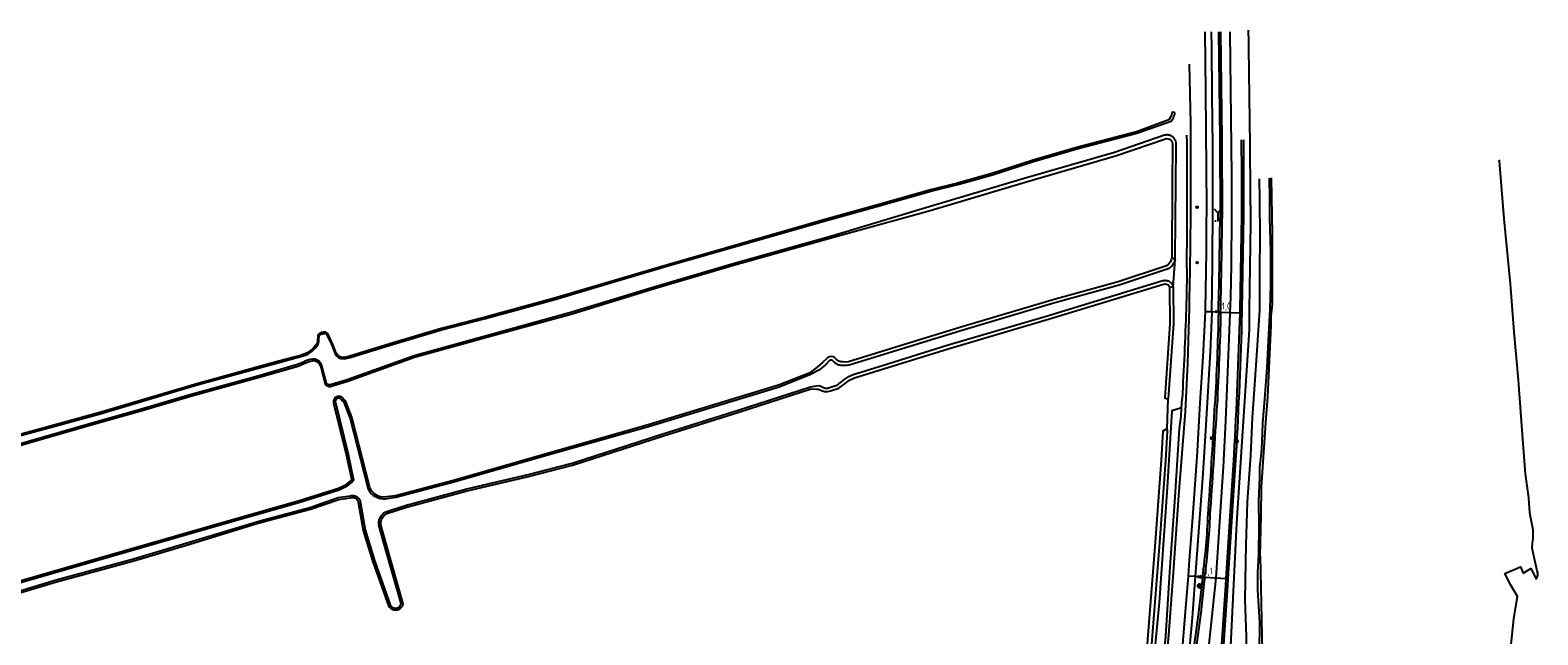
# Model space of a CAD drawing. Extents: x 120829 to 122681, y 456360 to 459111.
# Tile 32 of 32: x 122067 to 122624, y 458887 to 459111. Entities that reach past the tile are written whole.
import ezdxf

# ---------------------------------------------------------------- set-up
doc = ezdxf.new("R2010")
doc.units = 0
doc.header["$LTSCALE"] = 4
doc.layers.get('0').update_dxf_attribs({"linetype": 'CONTINUOUS'})
for name, color, linetype in [('G_BTD', 3, 'CONTINUOUS'), ('G_OWG', 6, 'CONTINUOUS'), ('G_OWT', 6, 'CONTINUOUS'), ('G_WGD', 7, 'CONTINUOUS'), ('G_WTD', 5, 'CONTINUOUS'), ('LSHD', 3, 'CONTINUOUS'), ('PPALHM', 10, 'CONTINUOUS'), ('PVGO', 102, 'CONTINUOUS')]:
    doc.layers.add(name, color=color, linetype=linetype)
doc.layers.add('PBRD', color=7, linetype='CONTINUOUS', true_color=0xbd2877)
doc.layers.add('PPAL', color=7, linetype='CONTINUOUS', true_color=0xbd2877)
doc.styles.add('ISO', font='ISO')

# ---------------------------------------------------------------- blocks, each defined once
blk = doc.blocks.new('boom')
at = {"color": 0}
for radius in [0.315, 0.225, 0.135]:
    blk.add_circle((0, 0), radius, dxfattribs=at)
blk = doc.blocks.new('verkeersbord-pl')
at = {"linetype": 'Continuous'}
blk.add_circle((0, 0), 0.03, dxfattribs=at)
blk = doc.blocks.new('wegwijzer')
at = {"color": 0}
for q in [(-0.42, 1.42), (0.42, 1.42), (0, 0)]:
    blk.add_line((0, 1), q, dxfattribs=at)
blk = doc.blocks.new('verkeersbord')
at = {"color": 0}
for p, q in [((0.5, 0.32), (-0.5, 0.32)), ((-0.5, 0.32), (0, -0.6)), ((0, -0.6), (0.5, 0.32))]:
    blk.add_line(p, q, dxfattribs=at)
blk = doc.blocks.new('lichtmast')
at = {"color": 0}
for p, q in [((-0.6, 0), (-1, 0)), ((-0.71, 0.71), (-0.42, 0.42)), ((0, 0.6), (0, 1)), ((0.42, 0.42), (0.71, 0.71)), ((0.6, 0), (1, 0)), ((-0.42, -0.42), (-0.71, -0.71)), ((0, -0.6), (0, -1)), ((0.42, -0.42), (0.71, -0.71))]:
    blk.add_line(p, q, dxfattribs=at)
blk.add_circle((0, 0), 0.6, dxfattribs=at)
blk = doc.blocks.new('kilometerpaal')
at = {"color": 0}
for p, q in [((-0.44, 0.44), (0.44, -0.44)), ((-0.44, -0.44), (-0.44, 0.44)), ((0.44, 0.44), (-0.44, -0.44)), ((0.44, -0.44), (0.44, 0.44))]:
    blk.add_line(p, q, dxfattribs=at)
at = {"color": 0, "style": 'ISO'}
blk.add_attdef('KILOMETERPAAL', (0.59, 0.87), '', height=2.5, dxfattribs=at)

msp = doc.modelspace()

# ---------------------------------------------------------------- linework, layer by layer
at = {"layer": 'G_BTD', "linetype": 'Continuous', "transparency": 33554687}
msp.add_lwpolyline([(122613.203, 458879.246), (122614.687, 458893.31), (122615.995, 458901.625), (122613.533, 458905.781), (122611.329, 458910.032), (122617.151, 458912.585), (122618.12, 458910.267), (122620.958, 458911.897), (122623, 458908.13), (122623.37, 458908.78), (122623.56, 458909.42), (122623.52, 458910.18), (122623.32, 458911.04), (122622.77, 458913.29), (122621.78, 458917.71), (122621.46, 458919.46), (122621.56, 458921.27), (122621.81, 458923), (122621.84, 458926.25), (122621.15, 458929.84), (122620.72, 458931.74), (122620.53, 458934.1), (122620.26, 458938.01), (122619.02, 458946.86), (122618, 458959.72), (122617.42, 458968.04), (122616.44, 458981.51), (122614.76, 458999.3), (122613.42, 459017.09), (122611.18, 459041.01), (122609.35, 459062.5), (122609.328, 459062.766)], dxfattribs=at)
at = {"layer": 'G_OWG', "linetype": 'Continuous', "transparency": 33554687}
for points in [[(122505.599, 459110.068), (122506.114, 459070.536), (122506.239, 459041.247)], [(122514.882, 459042.22), (122514.318, 459007.428), (122514.289, 459006.35)], [(122505.633, 459006.589), (122505.656, 459007.595)], [(122505.633, 459006.589), (122503.16, 459006.657)], [(122505.633, 459006.589), (122506.433, 459006.567)], [(122513.489, 459006.372), (122514.289, 459006.35)], [(122512.091, 458953.836), (122510.631, 458931.243), (122509.144, 458908.186)], [(122501.825, 458932.109), (122501.925, 458933.716)], [(122499.785, 458908.789), (122499.595, 458907.39), (122498.272, 458895.706), (122495.938, 458878.597), (122495.35, 458874.619)], [(122499.785, 458908.789), (122497.063, 458908.965)], [(122499.785, 458908.789), (122500.585, 458908.737)], [(122509.144, 458908.186), (122508.983, 458905.693), (122504.841, 458843.557)], [(122508.346, 458908.237), (122509.144, 458908.186)]]:
    msp.add_lwpolyline(points, dxfattribs=at)
for points in [[(122514.818, 459070.227, -0.0039991), (122514.882, 459042.22)], [(122505.656, 459007.595, 0.0034173), (122506.239, 459041.247)], [(122505.633, 459006.589, -0.0081256), (122504.306, 458972.498)], [(122514.289, 459006.35, -0.0070446), (122512.091, 458953.836)], [(122501.925, 458933.716, 0.0059561), (122504.306, 458972.498)], [(122499.785, 458908.789, 0.0224706), (122501.825, 458932.109)]]:
    msp.add_lwpolyline(points, format="xyb", dxfattribs=at)
at = {"layer": 'G_OWT', "linetype": 'Continuous', "transparency": 33554687}
for points in [[(122517.593, 459039.453, 0.0020637), (122516.754, 459110.687)], [(122495.365, 459048.754, -0.0034182), (122494.767, 459007.793)]]:
    msp.add_lwpolyline(points, format="xyb", dxfattribs=at)
for points in [[(122494.826, 459098.084), (122495.251, 459076.251), (122495.365, 459048.754)], [(122489.56, 459080.34), (122488.59, 459080.47), (122488.16, 459078.93), (122487.3, 459077.6), (122475.366, 459073.094), (122453.69, 459067.52), (122437.216, 459062.699), (122421.999, 459057.718), (122409.284, 459054.158), (122399.786, 459051.879), (122379.334, 459046.091), (122360.783, 459040.85), (122301.789, 459023.981), (122260.444, 459011.757), (122234.871, 459004.76), (122218.614, 459000.536), (122199.636, 458994.898), (122184.957, 458990.371), (122182.83, 458989.863), (122181.747, 458989.909), (122181.071, 458990.199), (122180.481, 458990.688), (122179.878, 458991.455), (122178.659, 458994.577), (122176.731, 458998.652), (122176.095, 458999.141), (122175.177, 458999.216), (122174.46, 458999.017), (122174.17, 458998.937), (122173.6, 458998.54), (122173.34, 458998.31), (122173.15, 458998.01), (122173.05, 458997.68), (122173.01, 458996.23), (122172.79, 458994.98), (122171.21, 458993.04), (122169.14, 458991.54), (122166.7, 458990.62), (122158.17, 458988.34), (122128.43, 458980.15), (122092.65, 458969.49), (122049.97, 458957.88)], [(122059.95, 458956.49), (122090.26, 458965.24), (122107.33, 458969.96), (122126.52, 458975.69), (122151.03, 458982.41), (122165.8, 458986.69), (122168.06, 458987.62), (122169.89, 458988.41), (122171.76, 458988.67), (122172.43, 458988.5), (122173.05, 458988.16), (122173.57, 458987.66), (122173.93, 458987.05), (122174.14, 458986.3), (122175.62, 458980.54), (122175.84, 458980.05), (122176.21, 458979.63), (122176.69, 458979.32), (122177.23, 458979.16), (122177.79, 458979.16), (122178.26, 458979.3), (122178.839, 458979.477), (122184.14, 458981.1), (122208.77, 458989.96), (122237.67, 458997.93), (122267.04, 459006.01), (122297.83, 459015.41), (122326.58, 459023.86), (122363.44, 459034.26), (122399.16, 459044.16), (122434.25, 459054.62), (122467.62, 459064.29), (122486.03, 459070.57), (122486.6, 459070.66), (122487.12, 459070.61), (122487.61, 459070.43), (122488.04, 459070.13), (122488.37, 459069.73), (122488.59, 459069.26), (122488.69, 459068.74)], [(122488.69, 459068.74), (122488.64, 459068.01), (122488.6, 459054.14), (122488.37, 459026.85)], [(122521.025, 458916.484), (122521.42, 458931.559), (122521.574, 458941.993), (122523.109, 458965.776), (122523.876, 458975.289), (122525.104, 459001.681), (122525.141, 459005.117), (122525.54, 459009.48), (122525.53, 459032.915), (122525.565, 459035.13), (122525.192, 459056.126)], [(122517.042, 458842.238), (122508.2, 458842.96), (122512.36, 458928.68), (122517.14, 459000), (122517.112, 459007.379), (122517.593, 459039.453)], [(122488.37, 459026.85), (122488.2, 459025.85), (122487.81, 459024.99), (122487.2, 459024.26), (122486.43, 459023.73), (122468.59, 459017.77), (122444.91, 459011.27), (122411.32, 459001.27), (122389.75, 458994.64), (122369.06, 458988.25), (122368.09, 458988.15), (122367.01, 458988.18), (122366.15, 458988.25), (122365.46, 458988.49), (122364.81, 458988.93), (122364.27, 458989.46), (122363.9, 458989.79), (122363.31, 458990.07), (122362.67, 458990.18), (122362.02, 458990.1), (122361.42, 458989.85), (122361, 458989.51), (122359.48, 458987.96), (122357.4, 458986.27), (122354.45, 458984.04), (122343.17, 458979.59), (122295.03, 458964.92), (122257.84, 458954.38), (122223.17, 458944.47), (122201.78, 458938.76), (122198.46, 458938.33), (122196.89, 458938.29), (122195.41, 458938.66), (122194.09, 458939.4), (122193.02, 458940.47), (122192.27, 458941.79), (122185.63, 458967.78), (122183.35, 458973.78), (122182.53, 458974.48), (122182.34, 458974.78), (122181.93, 458975.14), (122181.44, 458975.38), (122180.91, 458975.47), (122180.36, 458975.42), (122180.11, 458975.325), (122179.86, 458975.23), (122179.42, 458974.9), (122179.09, 458974.47), (122178.88, 458973.96), (122178.83, 458973.42), (122178.9, 458972.95), (122183.6, 458954.04), (122185.47, 458945.03), (122185.53, 458944.76), (122185.48, 458944.56), (122185.33, 458944.39), (122183.1, 458942.62), (122180.72, 458941.51), (122165.87, 458936.83), (122138.62, 458929.06), (122101.86, 458918.45), (122058.4, 458905.91)], [(122489.61, 459025.87), (122488.37, 459026.85)], [(122051.02, 458899.32), (122076.65, 458907.02), (122105.21, 458914.78), (122124.61, 458920.59), (122151.47, 458928.74), (122170.36, 458933.79), (122180.82, 458937.42), (122185.11, 458938.01), (122185.82, 458938.16), (122186.42, 458938.12), (122186.98, 458937.91), (122187.45, 458937.54), (122187.81, 458937.06), (122188.02, 458936.46), (122189.84, 458926), (122193.28, 458914.7), (122199.34, 458897.8), (122199.89, 458897.23), (122200.51, 458896.83), (122201.2, 458896.61), (122201.93, 458896.57), (122202.65, 458896.71), (122203.32, 458897.02), (122203.88, 458897.49), (122204.31, 458898.08), (122204.63, 458898.91), (122198.34, 458921.07), (122196.4, 458928.01), (122196.37, 458929.04), (122196.59, 458930.03), (122197.06, 458930.93), (122197.74, 458931.69), (122198.58, 458932.25), (122205.51, 458934.46), (122228.24, 458940.59), (122250.88, 458945.89), (122267.18, 458950.12), (122300.37, 458960.79), (122328.48, 458969.66), (122355.22, 458978.25), (122357.25, 458978.1), (122358.01, 458978.13), (122359.1, 458977.63), (122360.11, 458977.26), (122361.35, 458977.22), (122362.34, 458977.51), (122365.4, 458978.45), (122367.82, 458980.23), (122369.46, 458981.45), (122371.22, 458982.28), (122382.01, 458985.64), (122405.79, 458993.08), (122443.28, 459004.05), (122485.39, 459016.92), (122485.94, 459017), (122486.4, 459016.95), (122486.82, 459016.77), (122487.18, 459016.48), (122487.45, 459016.11), (122487.59, 459015.71)], [(122487.59, 459015.71), (122487.7, 459002.37), (122485.82, 458974.88), (122485.77, 458974.76), (122487.12, 458974.57)], [(122488.91, 459015.94), (122487.59, 459015.71)], [(122494.767, 459007.793), (122494.703, 459004.494), (122494.178, 458987.593), (122493.369, 458969.897), (122490.927, 458938.865), (122488.893, 458910.513), (122487.185, 458887.346), (122485.184, 458865.163)], [(122479.226, 458881.07), (122482.44, 458921.68), (122484.61, 458951.9), (122485.25, 458962.59), (122485.23, 458962.74), (122486.71, 458963.64)], [(122521.025, 458916.484), (122521.78, 458881.54), (122521.74, 458858.75), (122522.439, 458844.679)]]:
    msp.add_lwpolyline(points, dxfattribs=at)
at = {"layer": 'G_WGD', "linetype": 'Continuous', "transparency": 33554687}
for points in [[(122501.288, 459045.242), (122500.99, 459088.193), (122500.729, 459110.011)], [(122503.16, 459006.657), (122503.481, 459024.434), (122503.599, 459046.244), (122503.551, 459067.981), (122503.27, 459086.804), (122503.131, 459104.405), (122503.067, 459110.038)], [(122506.399, 459110.078), (122506.914, 459070.543), (122507.039, 459041.239)], [(122509.878, 459110.119), (122509.881, 459109.895), (122510.458, 459057.207), (122510.471, 459041.983), (122510.32, 459023.917), (122510.042, 459012.103), (122509.879, 459006.472)], [(122514.082, 459042.226), (122513.518, 459007.445), (122513.489, 459006.372)], [(122500.793, 459006.723), (122500.822, 459007.681)], [(122506.433, 459006.567), (122506.456, 459007.576)], [(122494.536, 458909.128), (122494.872, 458913.318), (122496.136, 458930.875), (122497.746, 458953.176), (122498.937, 458972.918), (122499.968, 458990.072), (122500.793, 459006.723)], [(122503.16, 459006.657), (122503.105, 459003.611), (122502.613, 458991.954), (122500.994, 458964.933), (122499.838, 458947.044), (122497.063, 458908.965)], [(122503.16, 459006.657), (122500.793, 459006.723)], [(122509.879, 459006.472), (122509.867, 459006.07), (122508.624, 458975.282), (122508.168, 458963.909), (122507.322, 458949.487), (122506.025, 458929.189), (122504.613, 458908.477)], [(122506.433, 459006.567), (122509.879, 459006.472)], [(122509.879, 459006.472), (122513.489, 459006.372)], [(122511.292, 458953.881), (122509.833, 458931.295), (122508.346, 458908.237)], [(122502.624, 458932.075), (122502.723, 458933.658)], [(122487.115, 458837.611), (122487.703, 458841.657), (122489.213, 458851.167), (122490.436, 458862.322), (122491.872, 458876.244), (122493.729, 458899.059), (122494.536, 458909.128)], [(122497.063, 458908.965), (122496.96, 458907.546), (122495.867, 458893.679), (122494.955, 458882.99), (122493.913, 458872.09), (122492.705, 458859.701), (122490.643, 458842.776), (122490.575, 458841.331)], [(122497.063, 458908.965), (122494.536, 458909.128)], [(122500.585, 458908.737), (122500.389, 458907.291), (122499.066, 458895.607), (122496.73, 458878.484), (122496.144, 458874.519)], [(122504.613, 458908.477), (122504.613, 458908.468), (122500.878, 458872.297), (122499.104, 458848.99)], [(122500.585, 458908.737), (122504.613, 458908.477)], [(122508.346, 458908.237), (122508.185, 458905.745), (122504.043, 458843.609)], [(122504.613, 458908.477), (122508.346, 458908.237)]]:
    msp.add_lwpolyline(points, dxfattribs=at)
for points in [[(122514.018, 459070.218, -0.0047156), (122514.082, 459042.226)], [(122500.822, 459007.681, 0.005591), (122501.288, 459045.242)], [(122506.456, 459007.576, 0.0034157), (122507.039, 459041.239)], [(122506.433, 459006.567, -0.0079164), (122505.105, 458972.458)], [(122513.489, 459006.372, -0.0071055), (122511.292, 458953.881)], [(122502.723, 458933.658, 0.0059276), (122505.105, 458972.458)], [(122500.585, 458908.737, 0.0224109), (122502.624, 458932.075)]]:
    msp.add_lwpolyline(points, format="xyb", dxfattribs=at)
at = {"layer": 'G_WTD', "linetype": 'Continuous', "transparency": 33554687}
for points in [[(122050.1, 458957.42), (122092.78, 458969.03), (122128.56, 458979.7), (122158.29, 458987.89), (122166.84, 458990.17), (122167.71, 458990.41), (122168.55, 458990.73), (122169.36, 458991.12), (122170.13, 458991.58), (122170.86, 458992.1), (122171.54, 458992.69), (122172.17, 458993.34), (122172.73, 458994.04), (122173.23, 458994.78), (122173.42, 458995.71), (122173.51, 458996.66), (122173.55, 458997.7), (122173.59, 458997.83), (122173.67, 458997.96), (122173.8, 458998.09), (122174.381, 458998.476), (122175.225, 458998.71), (122175.907, 458998.654), (122176.33, 458998.329), (122178.2, 458994.379), (122179.439, 458991.204), (122180.121, 458990.337), (122180.808, 458989.768), (122181.634, 458989.414), (122182.879, 458989.36), (122185.089, 458989.889), (122199.781, 458994.42), (122218.748, 459000.054), (122235, 459004.277), (122260.581, 459011.276), (122278.664, 459016.623), (122301.929, 459023.501), (122332.486, 459032.239), (122349.695, 459037.16), (122360.92, 459040.369), (122379.47, 459045.61), (122399.912, 459051.395), (122409.41, 459053.674), (122422.144, 459057.239), (122437.371, 459062.224), (122453.83, 459067.04), (122475.49, 459072.61), (122488.14, 459077.07), (122488.46, 459077.48), (122488.74, 459077.91), (122488.99, 459078.36), (122489.19, 459078.84), (122489.36, 459079.33), (122489.48, 459079.83), (122489.56, 459080.34)], [(122489.96, 459069.45), (122489.83, 459069.74), (122489.72, 459070.02), (122489.58, 459070.28), (122489.42, 459070.54), (122489.24, 459070.78), (122489.04, 459071), (122488.82, 459071.2), (122488.58, 459071.38), (122488.33, 459071.55), (122488.06, 459071.68), (122487.78, 459071.8), (122487.5, 459071.88), (122487.2, 459071.95), (122486.91, 459071.98), (122486.61, 459071.99), (122486.31, 459071.97), (122486.01, 459071.93), (122485.72, 459071.86), (122467.22, 459065.55), (122433.88, 459055.88), (122398.79, 459045.42), (122363.3, 459034.77), (122326.43, 459024.37), (122297.67, 459015.93), (122266.89, 459006.53), (122237.53, 458998.45), (122208.61, 458990.47), (122183.97, 458981.61), (122178.1, 458979.82), (122177.99, 458979.77), (122177.87, 458979.73), (122177.75, 458979.71), (122177.57, 458979.69), (122177.38, 458979.69), (122177.26, 458979.71), (122177.06, 458979.76), (122176.91, 458979.82), (122176.8, 458979.87), (122176.7, 458979.94), (122176.6, 458980.01), (122176.51, 458980.09), (122176.42, 458980.18), (122176.35, 458980.28), (122176.28, 458980.38), (122176.22, 458980.49), (122176.17, 458980.6), (122176.13, 458980.72), (122174.66, 458986.43), (122174.61, 458986.72), (122174.53, 458986.99), (122174.43, 458987.26), (122174.31, 458987.52), (122174.16, 458987.77), (122173.99, 458988), (122173.8, 458988.22), (122173.6, 458988.42), (122173.38, 458988.6), (122173.14, 458988.76), (122172.89, 458988.9), (122172.62, 458989.01), (122172.35, 458989.1), (122172.07, 458989.17), (122171.79, 458989.21), (122171.1, 458989.18), (122170.42, 458989.09), (122169.74, 458988.93), (122169.09, 458988.72), (122168.46, 458988.45), (122167.85, 458988.12), (122165.62, 458987.2), (122150.88, 458982.93), (122126.37, 458976.21), (122107.18, 458970.48), (122090.11, 458965.76), (122059.81, 458957.01)], [(122489.61, 459025.87), (122489.66, 459026.3), (122489.69, 459026.74), (122489.91, 459054.14), (122489.96, 459067.96), (122490, 459068.26), (122490.02, 459068.56), (122490.01, 459068.89), (122489.99, 459069.16), (122489.96, 459069.45)], [(122520.708, 459055.772), (122520.833, 459048.403), (122520.86, 459034.26), (122520.815, 459021.906), (122520.766, 459007.311), (122519.726, 458990.705), (122519.079, 458981.602), (122518.032, 458967.535), (122517.41, 458953.723), (122516.275, 458936.463), (122515.775, 458920.617), (122515.637, 458914.409), (122515.388, 458900.376), (122515.902, 458887.008), (122515.793, 458877.879), (122515.615, 458864.221), (122515.996, 458855.646), (122515.978, 458845.245), (122516.224, 458843.221), (122516.675, 458842.492), (122517.042, 458842.238)], [(122524.391, 459056.063), (122524.422, 459048.57), (122524.527, 459041.56), (122524.877, 459028.897), (122524.891, 459016.502), (122524.54, 459007.677), (122524.096, 458998.412), (122523.455, 458986.04), (122522.621, 458974.553), (122521.908, 458965.601), (122521.708, 458958.633), (122521.42, 458954.521), (122520.784, 458949.308), (122520.783, 458945.487), (122520.464, 458936.84), (122520.56, 458927.874), (122520.381, 458917.222), (122520.083, 458910.509), (122520.083, 458904.078), (122520.756, 458891.958), (122520.696, 458880.956)], [(122489.61, 459025.87), (122489.47, 459025.45), (122489.33, 459025.05), (122489.14, 459024.65), (122488.93, 459024.27), (122488.68, 459023.92), (122488.4, 459023.59), (122488.09, 459023.28), (122487.76, 459023), (122487.4, 459022.75), (122487.02, 459022.54), (122468.97, 459016.51), (122445.27, 459010), (122411.7, 459000.01), (122390.13, 458993.38), (122369.33, 458986.95), (122368.53, 458986.85), (122367.74, 458986.83), (122366.94, 458986.86), (122366.58, 458986.86), (122366.22, 458986.89), (122365.87, 458986.95), (122365.52, 458987.04), (122365.18, 458987.16), (122364.86, 458987.31), (122364.54, 458987.48), (122364.25, 458987.68), (122363.97, 458987.91), (122363.37, 458988.5), (122363.28, 458988.6), (122363.14, 458988.7), (122363.02, 458988.76), (122362.9, 458988.81), (122362.73, 458988.85), (122362.55, 458988.85), (122362.38, 458988.82), (122362.21, 458988.77), (122362.06, 458988.68), (122361.92, 458988.57), (122360.37, 458986.98), (122358.13, 458985.16), (122354.7, 458983.4), (122343.4, 458978.93), (122295.22, 458964.26), (122258.03, 458953.72), (122223.35, 458943.8), (122201.91, 458938.09), (122198.51, 458937.64), (122197.95, 458937.58), (122197.38, 458937.56), (122196.81, 458937.6), (122196.25, 458937.69), (122195.7, 458937.82), (122195.16, 458938.01), (122194.64, 458938.24), (122194.14, 458938.52), (122193.68, 458938.85), (122193.24, 458939.21), (122192.83, 458939.61), (122192.47, 458940.05), (122192.14, 458940.51), (122191.86, 458941.01), (122191.63, 458941.53), (122184.98, 458967.57), (122182.77, 458973.37), (122181.98, 458974.08), (122181.86, 458974.28), (122181.7, 458974.44), (122181.57, 458974.55), (122181.42, 458974.64), (122181.18, 458974.74), (122180.95, 458974.77), (122180.8, 458974.78), (122180.61, 458974.77), (122180.46, 458974.73), (122180.3, 458974.67), (122180.1, 458974.56), (122179.92, 458974.42), (122179.8, 458974.29), (122179.71, 458974.15), (122179.63, 458973.99), (122179.58, 458973.88), (122179.54, 458973.69), (122179.52, 458973.49), (122179.56, 458973.21), (122184.27, 458954.19), (122186.16, 458945.16), (122186.21, 458944.98), (122186.23, 458944.8), (122186.22, 458944.61), (122186.18, 458944.43), (122186.11, 458944.26), (122186.04, 458944.14), (122185.95, 458944.04), (122185.82, 458943.91), (122183.47, 458942.04), (122180.97, 458940.87), (122166.07, 458936.17), (122138.81, 458928.4), (122102.05, 458917.79), (122058.58, 458905.25)], [(122488.91, 459015.94), (122489.61, 459025.87)], [(122493.839, 459025.723), (122493.942, 459019.818), (122493.654, 459007.814)], [(122050.8, 458900.02), (122076.44, 458907.73), (122105.01, 458915.48), (122124.4, 458921.29), (122151.27, 458929.45), (122170.15, 458934.49), (122180.65, 458938.14), (122184.98, 458938.73), (122185.21, 458938.8), (122185.45, 458938.86), (122185.69, 458938.89), (122185.93, 458938.91), (122186.18, 458938.9), (122186.42, 458938.87), (122186.66, 458938.82), (122186.89, 458938.75), (122187.12, 458938.66), (122187.34, 458938.56), (122187.54, 458938.43), (122187.74, 458938.28), (122187.92, 458938.12), (122188.09, 458937.95), (122188.24, 458937.75), (122188.38, 458937.55), (122188.5, 458937.34), (122188.6, 458937.11), (122188.68, 458936.88), (122188.73, 458936.65), (122190.56, 458926.17), (122193.98, 458914.93), (122199.98, 458898.19), (122200.1, 458898.05), (122200.23, 458897.91), (122200.37, 458897.78), (122200.53, 458897.67), (122200.69, 458897.57), (122200.86, 458897.49), (122201.04, 458897.42), (122201.22, 458897.36), (122201.4, 458897.33), (122201.59, 458897.3), (122201.78, 458897.3), (122201.97, 458897.31), (122202.16, 458897.34), (122202.34, 458897.38), (122202.52, 458897.44), (122202.7, 458897.52), (122202.86, 458897.61), (122203.02, 458897.71), (122203.17, 458897.83), (122203.31, 458897.96), (122203.43, 458898.1), (122203.55, 458898.26), (122203.65, 458898.42), (122203.73, 458898.59), (122203.8, 458898.76), (122203.85, 458898.95), (122197.63, 458920.87), (122195.67, 458927.9), (122195.63, 458928.3), (122195.61, 458928.7), (122195.63, 458929.1), (122195.69, 458929.5), (122195.78, 458929.9), (122195.9, 458930.28), (122196.05, 458930.65), (122196.23, 458931.01), (122196.45, 458931.35), (122196.69, 458931.67), (122196.96, 458931.97), (122197.25, 458932.25), (122197.57, 458932.5), (122197.9, 458932.72), (122198.26, 458932.91), (122205.3, 458935.16), (122228.06, 458941.3), (122250.7, 458946.6), (122266.98, 458950.83), (122300.15, 458961.49), (122328.26, 458970.36), (122354.99, 458978.95), (122357.09, 458979.41), (122358.28, 458979.45), (122359.6, 458978.84), (122359.8, 458978.74), (122360.01, 458978.66), (122360.22, 458978.6), (122360.44, 458978.55), (122360.66, 458978.53), (122360.88, 458978.52), (122361.11, 458978.53), (122361.33, 458978.56), (122361.54, 458978.61), (122361.76, 458978.68), (122361.96, 458978.77), (122364.8, 458979.64), (122367.04, 458981.28), (122367.71, 458981.84), (122368.41, 458982.35), (122369.16, 458982.8), (122369.93, 458983.18), (122370.74, 458983.5), (122381.62, 458986.89), (122405.41, 458994.33), (122442.9, 459005.31), (122485.1, 459018.2), (122485.35, 459018.26), (122485.61, 459018.31), (122485.87, 459018.33), (122486.13, 459018.32), (122486.39, 459018.3), (122486.65, 459018.25), (122486.9, 459018.18), (122487.15, 459018.09), (122487.38, 459017.97), (122487.61, 459017.84), (122487.82, 459017.69), (122488.02, 459017.52), (122488.2, 459017.33), (122488.37, 459017.13), (122488.52, 459016.91), (122488.65, 459016.68), (122488.75, 459016.44), (122488.84, 459016.19), (122488.91, 459015.94)], [(122488.91, 459015.94), (122489.01, 459002.33), (122487.12, 458974.57)], [(122486.71, 458963.64), (122487.12, 458974.57)], [(122491.99, 458971.257), (122492.185, 458974.618)], [(122491.99, 458971.257), (122488.44, 458970.113), (122486.741, 458941.813), (122483.768, 458899.362), (122477.527, 458834.937), (122476.821, 458832.26)], [(122484.014, 458864.985), (122486.148, 458886.87), (122487.691, 458910.561), (122489.665, 458938.384), (122491.237, 458963.636), (122491.812, 458968.183), (122491.99, 458971.257)], [(122451.928, 458818.315), (122460.86, 458823.09), (122465.37, 458826.62), (122469.53, 458830.56), (122471.6, 458833.76), (122473.36, 458837.13), (122474.81, 458840.66), (122475.93, 458844.31), (122476.7, 458848.04), (122477.56, 458853.76), (122480.77, 458880.83), (122483.99, 458921.56), (122486.16, 458951.8), (122486.82, 458962.65), (122486.8, 458962.99), (122486.75, 458963.34), (122486.71, 458963.64)]]:
    msp.add_lwpolyline(points, dxfattribs=at)
for points in [[(122493.875, 459071.957, -0.0052342), (122493.839, 459025.723)], [(122493.654, 459007.814, -0.0076826), (122492.185, 458974.618)]]:
    msp.add_lwpolyline(points, format="xyb", dxfattribs=at)
at = {"layer": 'LSHD', "linetype": 'Continuous', "lineweight": -3, "transparency": 33554687}
for points in [[(122493.839, 459025.723), (122493.942, 459019.818)], [(122491.99, 458971.257), (122492.185, 458974.618)], [(122491.812, 458968.183), (122491.99, 458971.257)]]:
    msp.add_lwpolyline(points, dxfattribs=at)

# ---------------------------------------------------------------- block references
at = {"layer": 'PBRD', "transparency": 33554687, "xscale": 3, "yscale": 3, "zscale": 3}
msp.add_blockref('wegwijzer', (122505.429, 459040.293), dxfattribs=at)
at = {"layer": 'PBRD', "transparency": 33554687}
for p in [(122503.083, 458960.028), (122512.515, 458958.804), (122498.618, 458905.477)]:
    msp.add_blockref('verkeersbord', p, dxfattribs=at)
at = {"layer": 'PPAL', "transparency": 33554687}
for name, p in [('verkeersbord-pl', (122504.57, 459040.208)), ('verkeersbord-pl', (122505.429, 459040.293)), ('verkeersbord-pl', (122503.083, 458960.028)), ('verkeersbord-pl', (122512.515, 458958.804)), ('lichtmast', (122498.62, 458905.481))]:
    msp.add_blockref(name, p, dxfattribs=at)
at = {"layer": 'PPALHM', "transparency": 33554687}
for p, values in [((122505.176, 459006.706), {'KILOMETERPAAL': '11,0'}), ((122498.761, 458908.855), {'KILOMETERPAAL': '11,1'})]:
    msp.add_blockref('kilometerpaal', p, dxfattribs=at).add_auto_attribs(values)
at = {"layer": 'PVGO', "transparency": 33554687}
for p in [(122497.752, 459045.307), (122497.748, 459024.843)]:
    msp.add_blockref('boom', p, dxfattribs=at)

doc.saveas('drawing.dxf')
